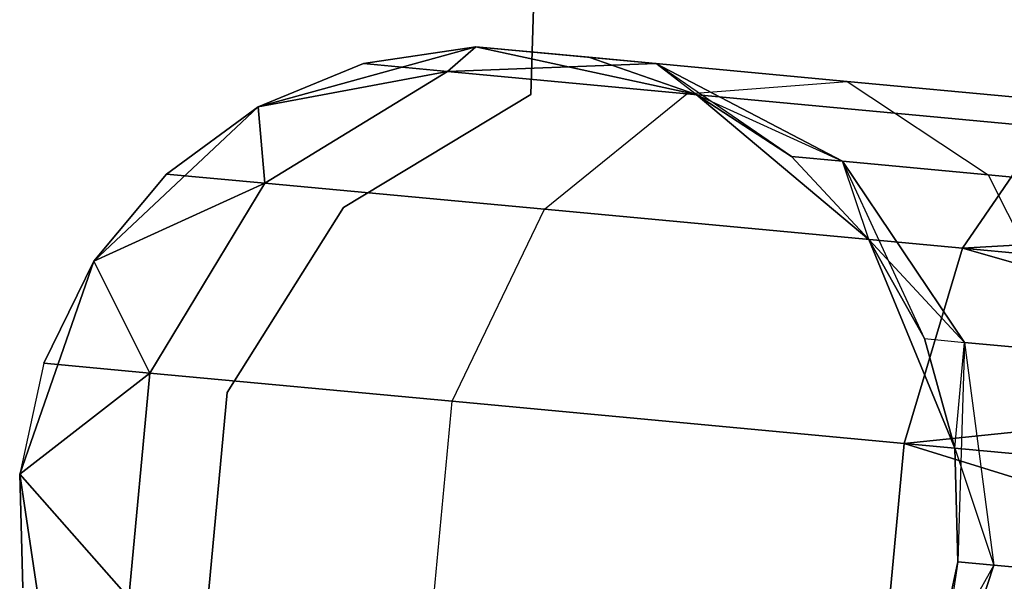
# Model space of a CAD drawing. Extents: x -91 to 91, y -91 to 262.
# Tile 256 of 256: x 59.2 to 61.29, y -5.73 to -4.54. Entities that reach past the tile are written whole.
import ezdxf

# ---------------------------------------------------------------- set-up
doc = ezdxf.new("R2010")
doc.units = 0
doc.header["$LTSCALE"] = 25.4
doc.layers.get('0').update_dxf_attribs({"linetype": 'CONTINUOUS'})

# ---------------------------------------------------------------- blocks, each defined once
blk = doc.blocks.new('ETE0_STL_1')
at = {"color": 0}
for p, q in [((60.4595, 0.9077, 164.5076), (60.2836, -4.697, 164.5076)), ((60.2836, -4.697, 162.5076), (60.4595, 0.9077, 162.5076)), ((60.2836, -4.697, 162.5076), (60.4595, 0.9077, 162.5076)), ((60.4595, 0.9077, 164.5076), (60.2836, -4.697, 164.5076)), ((60.1667, -4.5954, 327.5076), (59.7053, -4.7228, 327.5076)), ((59.7053, -4.7228, 163.5076), (60.1667, -4.5954, 163.5076)), ((60.1667, -4.5954, 327.5076), (59.7053, -4.7228, 327.5076)), ((59.7053, -4.7228, 163.5076), (60.1667, -4.5954, 163.5076)), ((60.1667, -4.5954, 322.0076), (59.9283, -4.6311, 322.0076)), ((59.9283, -4.6311, 322.0076), (60.1667, -4.5954, 327.5076)), ((59.9283, -4.6311, 322.0076), (60.1667, -4.5954, 327.5076)), ((60.1667, -4.5954, 322.0076), (59.9283, -4.6311, 322.0076)), ((60.1667, -4.5954, 168.0076), (59.9283, -4.6311, 168.0076)), ((59.9283, -4.6311, 168.0076), (60.1667, -4.5954, 163.5076)), ((59.9283, -4.6311, 168.0076), (60.1667, -4.5954, 163.5076)), ((60.1667, -4.5954, 168.0076), (59.9283, -4.6311, 168.0076)), ((60.1667, -4.5954, 322.0076), (60.1067, -4.6477, 321.1065)), ((60.1667, -4.5954, 322.0076), (60.1067, -4.6477, 321.1065)), ((60.1067, -4.6477, 168.9087), (60.1667, -4.5954, 168.0076)), ((60.1067, -4.6477, 168.9087), (60.1667, -4.5954, 168.0076)), ((60.6344, -4.6969, 327.5076), (60.1667, -4.5954, 327.5076)), ((60.1667, -4.5954, 163.5076), (60.6344, -4.6969, 163.5076)), ((60.4067, -4.6178, 322.0076), (60.1667, -4.5954, 327.5076)), ((60.6344, -4.6969, 327.5076), (60.1667, -4.5954, 327.5076)), ((60.4067, -4.6178, 322.0076), (60.1667, -4.5954, 327.5076)), ((60.1667, -4.5954, 322.0076), (60.5492, -4.631, 321.2884)), ((60.1667, -4.5954, 322.0076), (60.1667, -4.5954, 327.5076)), ((60.1667, -4.5954, 322.0076), (60.1667, -4.5954, 327.5076)), ((60.1667, -4.5954, 322.0076), (60.5492, -4.631, 321.2884)), ((60.5492, -4.631, 168.7269), (60.1667, -4.5954, 168.0076)), ((60.1667, -4.5954, 163.5076), (60.4067, -4.6178, 168.0076)), ((60.1667, -4.5954, 168.0076), (60.1667, -4.5954, 163.5076)), ((60.5492, -4.631, 168.7269), (60.1667, -4.5954, 168.0076)), ((60.1667, -4.5954, 163.5076), (60.4067, -4.6178, 168.0076)), ((60.1667, -4.5954, 163.5076), (60.6344, -4.6969, 163.5076)), ((60.1667, -4.5954, 168.0076), (60.1667, -4.5954, 163.5076)), ((60.6344, -4.6969, 322.0076), (60.4067, -4.6178, 322.0076)), ((60.4067, -4.6178, 322.0076), (60.6344, -4.6969, 327.5076)), ((60.4067, -4.6178, 322.0076), (60.6344, -4.6969, 327.5076)), ((60.4067, -4.6178, 322.0076), (60.5492, -4.631, 321.2884)), ((60.4067, -4.6178, 322.0076), (60.5492, -4.631, 321.2884)), ((60.6344, -4.6969, 322.0076), (60.4067, -4.6178, 322.0076)), ((60.5492, -4.631, 168.7269), (60.4067, -4.6178, 168.0076)), ((60.6344, -4.6969, 168.0076), (60.4067, -4.6178, 168.0076)), ((60.5492, -4.631, 168.7269), (60.4067, -4.6178, 168.0076)), ((60.4067, -4.6178, 168.0076), (60.6344, -4.6969, 163.5076)), ((60.4067, -4.6178, 168.0076), (60.6344, -4.6969, 163.5076)), ((60.6344, -4.6969, 168.0076), (60.4067, -4.6178, 168.0076)), ((59.9283, -4.6311, 322.0076), (59.7053, -4.7228, 327.5076)), ((59.9283, -4.6311, 322.0076), (59.7053, -4.7228, 322.0076)), ((59.9283, -4.6311, 322.0076), (59.7053, -4.7228, 327.5076)), ((59.9283, -4.6311, 322.0076), (59.7053, -4.7228, 322.0076)), ((59.9283, -4.6311, 168.0076), (59.7053, -4.7228, 168.0076)), ((59.7053, -4.7228, 163.5076), (59.9283, -4.6311, 168.0076)), ((59.9283, -4.6311, 168.0076), (59.7053, -4.7228, 168.0076)), ((59.7053, -4.7228, 163.5076), (59.9283, -4.6311, 168.0076)), ((59.9283, -4.6311, 322.0076), (60.1067, -4.6477, 321.1065)), ((59.9283, -4.6311, 322.0076), (60.1067, -4.6477, 321.1065)), ((60.1067, -4.6477, 168.9087), (59.9283, -4.6311, 168.0076)), ((60.1067, -4.6477, 168.9087), (59.9283, -4.6311, 168.0076)), ((60.5492, -4.631, 321.2884), (60.1067, -4.6477, 321.1065)), ((60.5492, -4.631, 321.2884), (60.1067, -4.6477, 321.1065)), ((60.1067, -4.6477, 168.9087), (60.5492, -4.631, 168.7269)), ((60.1067, -4.6477, 168.9087), (60.5492, -4.631, 168.7269)), ((60.6344, -4.6969, 322.0076), (60.5492, -4.631, 321.2884)), ((60.6344, -4.6969, 322.0076), (60.5492, -4.631, 321.2884)), ((60.9451, -4.8384, 321.4596), (60.5492, -4.631, 321.2884)), ((60.5492, -4.631, 321.2884), (60.9548, -4.6688, 320.6786)), ((60.5492, -4.631, 321.2884), (60.9548, -4.6688, 320.6786)), ((60.9451, -4.8384, 321.4596), (60.5492, -4.631, 321.2884)), ((60.8366, -4.8283, 168.0076), (60.5492, -4.631, 168.7269)), ((60.5492, -4.631, 168.7269), (60.9451, -4.8384, 168.5556)), ((60.8366, -4.8283, 168.0076), (60.5492, -4.631, 168.7269)), ((60.6344, -4.6969, 168.0076), (60.5492, -4.631, 168.7269)), ((60.6344, -4.6969, 168.0076), (60.5492, -4.631, 168.7269)), ((60.9548, -4.6688, 169.3366), (60.5492, -4.631, 168.7269)), ((60.9548, -4.6688, 169.3366), (60.5492, -4.631, 168.7269)), ((60.5492, -4.631, 168.7269), (60.9451, -4.8384, 168.5556)), ((59.7053, -4.7228, 322.0076), (60.1067, -4.6477, 321.1065)), ((59.7053, -4.7228, 322.0076), (60.1067, -4.6477, 321.1065)), ((60.1067, -4.6477, 168.9087), (59.7053, -4.7228, 168.0076)), ((60.1067, -4.6477, 168.9087), (59.7053, -4.7228, 168.0076)), ((60.1067, -4.6477, 321.1065), (59.7191, -4.8847, 320.9558)), ((60.1067, -4.6477, 321.1065), (59.7191, -4.8847, 320.9558)), ((59.7191, -4.8847, 169.0594), (60.1067, -4.6477, 168.9087)), ((59.7191, -4.8847, 169.0594), (60.1067, -4.6477, 168.9087)), ((60.1067, -4.6477, 321.1065), (60.6149, -4.6951, 320.3427)), ((60.1067, -4.6477, 321.1065), (60.6149, -4.6951, 320.3427)), ((60.6149, -4.6951, 169.6726), (60.1067, -4.6477, 168.9087)), ((60.6149, -4.6951, 169.6726), (60.1067, -4.6477, 168.9087)), ((60.6149, -4.6951, 320.3427), (60.9548, -4.6688, 320.6786)), ((60.6149, -4.6951, 320.3427), (60.9548, -4.6688, 320.6786)), ((60.6149, -4.6951, 169.6726), (60.9548, -4.6688, 169.3366)), ((60.6149, -4.6951, 169.6726), (60.9548, -4.6688, 169.3366)), ((60.9548, -4.6688, 320.6786), (61.5619, -4.7254, 320.2712)), ((60.9548, -4.6688, 320.6786), (61.5619, -4.7254, 320.2712)), ((60.9548, -4.6688, 320.6786), (61.2542, -4.8672, 320.9951)), ((60.9548, -4.6688, 320.6786), (61.2542, -4.8672, 320.9951)), ((60.9548, -4.6688, 169.3366), (61.2542, -4.8672, 169.0201)), ((61.5619, -4.7254, 169.744), (60.9548, -4.6688, 169.3366)), ((61.5619, -4.7254, 169.744), (60.9548, -4.6688, 169.3366)), ((60.9548, -4.6688, 169.3366), (61.2542, -4.8672, 169.0201)), ((60.2836, -4.697, 164.5076), (59.8861, -4.9361, 164.5076)), ((59.8861, -4.9361, 162.5076), (60.2836, -4.697, 162.5076)), ((59.8861, -4.9361, 162.5076), (60.2836, -4.697, 162.5076)), ((60.2836, -4.697, 164.5076), (59.8861, -4.9361, 164.5076)), ((60.2836, -4.697, 164.5076), (60.2836, -4.697, 162.5076)), ((60.2836, -4.697, 164.5076), (60.2836, -4.697, 162.5076)), ((60.3124, -4.94, 320.0641), (60.6149, -4.6951, 320.3427)), ((60.3124, -4.94, 320.0641), (60.6149, -4.6951, 320.3427)), ((60.3124, -4.94, 169.9511), (60.6149, -4.6951, 169.6726)), ((60.3124, -4.94, 169.9511), (60.6149, -4.6951, 169.6726)), ((60.6149, -4.6951, 320.3427), (61.3755, -4.766, 319.8322)), ((60.6149, -4.6951, 320.3427), (61.3755, -4.766, 319.8322)), ((61.3755, -4.766, 170.183), (60.6149, -4.6951, 169.6726)), ((61.3755, -4.766, 170.183), (60.6149, -4.6951, 169.6726)), ((61.0014, -5.0042, 327.5076), (60.6344, -4.6969, 327.5076)), ((60.6344, -4.6969, 163.5076), (61.0014, -5.0042, 163.5076)), ((60.8366, -4.8283, 322.0076), (60.6344, -4.6969, 327.5076)), ((61.0014, -5.0042, 327.5076), (60.6344, -4.6969, 327.5076)), ((60.8366, -4.8283, 322.0076), (60.6344, -4.6969, 322.0076)), ((60.6344, -4.6969, 322.0076), (60.6344, -4.6969, 327.5076)), ((60.8366, -4.8283, 322.0076), (60.6344, -4.6969, 327.5076)), ((60.6344, -4.6969, 322.0076), (60.6344, -4.6969, 327.5076)), ((60.6344, -4.6969, 322.0076), (60.9451, -4.8384, 321.4596)), ((60.8366, -4.8283, 322.0076), (60.6344, -4.6969, 322.0076)), ((60.6344, -4.6969, 322.0076), (60.9451, -4.8384, 321.4596)), ((60.8366, -4.8283, 168.0076), (60.6344, -4.6969, 168.0076)), ((60.6344, -4.6969, 163.5076), (60.8366, -4.8283, 168.0076)), ((60.6344, -4.6969, 163.5076), (61.0014, -5.0042, 163.5076)), ((60.6344, -4.6969, 168.0076), (60.6344, -4.6969, 163.5076)), ((60.6344, -4.6969, 168.0076), (60.6344, -4.6969, 163.5076)), ((60.8366, -4.8283, 168.0076), (60.6344, -4.6969, 168.0076)), ((60.6344, -4.6969, 163.5076), (60.8366, -4.8283, 168.0076)), ((59.7053, -4.7228, 327.5076), (59.3561, -5.0501, 327.5076)), ((59.3561, -5.0501, 163.5076), (59.7053, -4.7228, 163.5076)), ((59.7053, -4.7228, 327.5076), (59.3561, -5.0501, 327.5076)), ((59.3561, -5.0501, 163.5076), (59.7053, -4.7228, 163.5076)), ((59.7053, -4.7228, 322.0076), (59.5108, -4.8653, 322.0076)), ((59.5108, -4.8653, 322.0076), (59.7053, -4.7228, 327.5076)), ((59.5108, -4.8653, 322.0076), (59.7053, -4.7228, 327.5076)), ((59.7053, -4.7228, 322.0076), (59.5108, -4.8653, 322.0076)), ((59.7053, -4.7228, 168.0076), (59.5108, -4.8653, 168.0076)), ((59.5108, -4.8653, 168.0076), (59.7053, -4.7228, 163.5076)), ((59.5108, -4.8653, 168.0076), (59.7053, -4.7228, 163.5076)), ((59.7053, -4.7228, 168.0076), (59.5108, -4.8653, 168.0076)), ((59.7053, -4.7228, 322.0076), (59.7053, -4.7228, 327.5076)), ((59.7053, -4.7228, 322.0076), (59.7053, -4.7228, 327.5076)), ((59.7053, -4.7228, 322.0076), (59.7191, -4.8847, 320.9558)), ((59.7053, -4.7228, 322.0076), (59.7191, -4.8847, 320.9558)), ((59.7191, -4.8847, 169.0594), (59.7053, -4.7228, 168.0076)), ((59.7191, -4.8847, 169.0594), (59.7053, -4.7228, 168.0076)), ((59.7053, -4.7228, 168.0076), (59.7053, -4.7228, 163.5076)), ((59.7053, -4.7228, 168.0076), (59.7053, -4.7228, 163.5076)), ((61.2002, -5.0227, 319.4683), (61.3755, -4.766, 319.8322)), ((61.2002, -5.0227, 319.4683), (61.3755, -4.766, 319.8322)), ((61.3755, -4.766, 170.183), (61.2002, -5.0227, 170.5469)), ((61.3755, -4.766, 170.183), (61.2002, -5.0227, 170.5469)), ((61.0014, -5.0042, 322.0076), (60.8366, -4.8283, 322.0076)), ((60.8366, -4.8283, 322.0076), (61.0014, -5.0042, 327.5076)), ((60.8366, -4.8283, 322.0076), (61.0014, -5.0042, 327.5076)), ((60.8366, -4.8283, 322.0076), (60.9451, -4.8384, 321.4596)), ((60.8366, -4.8283, 322.0076), (60.9451, -4.8384, 321.4596)), ((61.0014, -5.0042, 322.0076), (60.8366, -4.8283, 322.0076)), ((60.9451, -4.8384, 168.5556), (60.8366, -4.8283, 168.0076)), ((61.0014, -5.0042, 168.0076), (60.8366, -4.8283, 168.0076)), ((60.9451, -4.8384, 168.5556), (60.8366, -4.8283, 168.0076)), ((60.8366, -4.8283, 168.0076), (61.0014, -5.0042, 163.5076)), ((60.8366, -4.8283, 168.0076), (61.0014, -5.0042, 163.5076)), ((61.0014, -5.0042, 168.0076), (60.8366, -4.8283, 168.0076)), ((60.9451, -4.8384, 321.4596), (61.2542, -4.8672, 320.9951)), ((60.9451, -4.8384, 321.4596), (61.2542, -4.8672, 320.9951)), ((60.9451, -4.8384, 321.4596), (61.2038, -5.2223, 321.5811)), ((61.0014, -5.0042, 322.0076), (60.9451, -4.8384, 321.4596)), ((61.0014, -5.0042, 322.0076), (60.9451, -4.8384, 321.4596)), ((60.9451, -4.8384, 321.4596), (61.2038, -5.2223, 321.5811)), ((61.2542, -4.8672, 169.0201), (60.9451, -4.8384, 168.5556)), ((61.2542, -4.8672, 169.0201), (60.9451, -4.8384, 168.5556)), ((61.2038, -5.2223, 168.4341), (60.9451, -4.8384, 168.5556)), ((61.1193, -5.2145, 168.0076), (60.9451, -4.8384, 168.5556)), ((61.2038, -5.2223, 168.4341), (60.9451, -4.8384, 168.5556)), ((61.1193, -5.2145, 168.0076), (60.9451, -4.8384, 168.5556)), ((61.0014, -5.0042, 168.0076), (60.9451, -4.8384, 168.5556)), ((61.0014, -5.0042, 168.0076), (60.9451, -4.8384, 168.5556)), ((59.5108, -4.8653, 322.0076), (59.3561, -5.0501, 327.5076)), ((59.5108, -4.8653, 322.0076), (59.3561, -5.0501, 322.0076)), ((59.5108, -4.8653, 322.0076), (59.3561, -5.0501, 327.5076)), ((59.5108, -4.8653, 322.0076), (59.3561, -5.0501, 322.0076)), ((59.5108, -4.8653, 168.0076), (59.3561, -5.0501, 168.0076)), ((59.3561, -5.0501, 163.5076), (59.5108, -4.8653, 168.0076)), ((59.5108, -4.8653, 168.0076), (59.3561, -5.0501, 168.0076)), ((59.3561, -5.0501, 163.5076), (59.5108, -4.8653, 168.0076)), ((59.5108, -4.8653, 322.0076), (59.7191, -4.8847, 320.9558)), ((59.5108, -4.8653, 322.0076), (59.7191, -4.8847, 320.9558)), ((59.7191, -4.8847, 169.0594), (59.5108, -4.8653, 168.0076)), ((59.7191, -4.8847, 169.0594), (59.5108, -4.8653, 168.0076)), ((61.2542, -4.8672, 320.9951), (61.7167, -4.9103, 320.6847)), ((61.2542, -4.8672, 320.9951), (61.7167, -4.9103, 320.6847)), ((61.2542, -4.8672, 320.9951), (61.4444, -5.2447, 321.2195)), ((61.2542, -4.8672, 320.9951), (61.4444, -5.2447, 321.2195)), ((61.2542, -4.8672, 169.0201), (61.4444, -5.2447, 168.7957)), ((61.7167, -4.9103, 169.3306), (61.2542, -4.8672, 169.0201)), ((61.7167, -4.9103, 169.3306), (61.2542, -4.8672, 169.0201)), ((61.2542, -4.8672, 169.0201), (61.4444, -5.2447, 168.7957)), ((59.3561, -5.0501, 322.0076), (59.7191, -4.8847, 320.9558)), ((59.3561, -5.0501, 322.0076), (59.7191, -4.8847, 320.9558)), ((59.7191, -4.8847, 169.0594), (59.3561, -5.0501, 168.0076)), ((59.7191, -4.8847, 169.0594), (59.3561, -5.0501, 168.0076)), ((59.7191, -4.8847, 320.9558), (59.4752, -5.2876, 320.8707)), ((59.7191, -4.8847, 320.9558), (59.4752, -5.2876, 320.8707)), ((59.4752, -5.2876, 169.1445), (59.7191, -4.8847, 169.0594)), ((59.4752, -5.2876, 169.1445), (59.7191, -4.8847, 169.0594)), ((59.7191, -4.8847, 320.9558), (60.3124, -4.94, 320.0641)), ((59.7191, -4.8847, 320.9558), (60.3124, -4.94, 320.0641)), ((60.3124, -4.94, 169.9511), (59.7191, -4.8847, 169.0594)), ((60.3124, -4.94, 169.9511), (59.7191, -4.8847, 169.0594)), ((59.8861, -4.9361, 164.5076), (59.6392, -5.3288, 164.5076)), ((59.6392, -5.3288, 162.5076), (59.8861, -4.9361, 162.5076)), ((59.6392, -5.3288, 162.5076), (59.8861, -4.9361, 162.5076)), ((59.8861, -4.9361, 164.5076), (59.6392, -5.3288, 164.5076)), ((59.8861, -4.9361, 164.5076), (59.8861, -4.9361, 162.5076)), ((59.8861, -4.9361, 164.5076), (59.8861, -4.9361, 162.5076)), ((60.1164, -5.3474, 319.9068), (60.3124, -4.94, 320.0641)), ((60.1164, -5.3474, 319.9068), (60.3124, -4.94, 320.0641)), ((60.1164, -5.3474, 170.1084), (60.3124, -4.94, 169.9511)), ((60.1164, -5.3474, 170.1084), (60.3124, -4.94, 169.9511)), ((60.3124, -4.94, 320.0641), (61.2002, -5.0227, 319.4683)), ((60.3124, -4.94, 320.0641), (61.2002, -5.0227, 319.4683)), ((61.2002, -5.0227, 170.5469), (60.3124, -4.94, 169.9511)), ((61.2002, -5.0227, 170.5469), (60.3124, -4.94, 169.9511)), ((61.2002, -5.0227, 319.4683), (62.2623, -4.9612, 319.4395)), ((61.2002, -5.0227, 319.4683), (62.2623, -4.9612, 319.4395)), ((62.2623, -4.9612, 170.5757), (61.2002, -5.0227, 170.5469)), ((62.2623, -4.9612, 170.5757), (61.2002, -5.0227, 170.5469)), ((61.1835, -5.4468, 327.5076), (61.0014, -5.0042, 327.5076)), ((61.0014, -5.0042, 163.5076), (61.1835, -5.4468, 163.5076)), ((61.1193, -5.2145, 322.0076), (61.0014, -5.0042, 327.5076)), ((61.1835, -5.4468, 327.5076), (61.0014, -5.0042, 327.5076)), ((61.1193, -5.2145, 322.0076), (61.0014, -5.0042, 322.0076)), ((61.0014, -5.0042, 322.0076), (61.0014, -5.0042, 327.5076)), ((61.1193, -5.2145, 322.0076), (61.0014, -5.0042, 327.5076)), ((61.0014, -5.0042, 322.0076), (61.0014, -5.0042, 327.5076)), ((61.0014, -5.0042, 322.0076), (61.2038, -5.2223, 321.5811)), ((61.0014, -5.0042, 322.0076), (61.2038, -5.2223, 321.5811)), ((61.1193, -5.2145, 322.0076), (61.0014, -5.0042, 322.0076)), ((61.1193, -5.2145, 168.0076), (61.0014, -5.0042, 168.0076)), ((61.0014, -5.0042, 163.5076), (61.1193, -5.2145, 168.0076)), ((61.0014, -5.0042, 163.5076), (61.1835, -5.4468, 163.5076)), ((61.0014, -5.0042, 168.0076), (61.0014, -5.0042, 163.5076)), ((61.0014, -5.0042, 168.0076), (61.0014, -5.0042, 163.5076)), ((61.1193, -5.2145, 168.0076), (61.0014, -5.0042, 168.0076)), ((61.0014, -5.0042, 163.5076), (61.1193, -5.2145, 168.0076)), ((61.0761, -5.4368, 319.2628), (61.2002, -5.0227, 319.4683)), ((61.0761, -5.4368, 319.2628), (61.2002, -5.0227, 319.4683)), ((61.2002, -5.0227, 170.5469), (61.0761, -5.4368, 170.7524)), ((61.2002, -5.0227, 170.5469), (61.0761, -5.4368, 170.7524)), ((61.2002, -5.0227, 319.4683), (62.2291, -5.3179, 319.1222)), ((61.2002, -5.0227, 319.4683), (62.2291, -5.3179, 319.1222)), ((61.2002, -5.0227, 319.4683), (62.2475, -5.1203, 319.2591)), ((61.2002, -5.0227, 319.4683), (62.2475, -5.1203, 319.2591)), ((62.2291, -5.3179, 170.8931), (61.2002, -5.0227, 170.5469)), ((62.2475, -5.1203, 170.7561), (61.2002, -5.0227, 170.5469)), ((62.2291, -5.3179, 170.8931), (61.2002, -5.0227, 170.5469)), ((62.2475, -5.1203, 170.7561), (61.2002, -5.0227, 170.5469)), ((59.3561, -5.0501, 327.5076), (59.1989, -5.5022, 327.5076)), ((59.1989, -5.5022, 163.5076), (59.3561, -5.0501, 163.5076)), ((59.3561, -5.0501, 327.5076), (59.1989, -5.5022, 327.5076)), ((59.1989, -5.5022, 163.5076), (59.3561, -5.0501, 163.5076)), ((59.3561, -5.0501, 322.0076), (59.25, -5.2666, 322.0076)), ((59.25, -5.2666, 322.0076), (59.3561, -5.0501, 327.5076)), ((59.25, -5.2666, 322.0076), (59.3561, -5.0501, 327.5076)), ((59.3561, -5.0501, 322.0076), (59.25, -5.2666, 322.0076)), ((59.3561, -5.0501, 168.0076), (59.25, -5.2666, 168.0076)), ((59.25, -5.2666, 168.0076), (59.3561, -5.0501, 163.5076)), ((59.25, -5.2666, 168.0076), (59.3561, -5.0501, 163.5076)), ((59.3561, -5.0501, 168.0076), (59.25, -5.2666, 168.0076)), ((59.3561, -5.0501, 322.0076), (59.3561, -5.0501, 327.5076)), ((59.3561, -5.0501, 322.0076), (59.3561, -5.0501, 327.5076)), ((59.3561, -5.0501, 322.0076), (59.4752, -5.2876, 320.8707)), ((59.3561, -5.0501, 322.0076), (59.4752, -5.2876, 320.8707)), ((59.4752, -5.2876, 169.1445), (59.3561, -5.0501, 168.0076)), ((59.4752, -5.2876, 169.1445), (59.3561, -5.0501, 168.0076)), ((59.3561, -5.0501, 168.0076), (59.3561, -5.0501, 163.5076)), ((59.3561, -5.0501, 168.0076), (59.3561, -5.0501, 163.5076)), ((61.1835, -5.4468, 322.0076), (61.1193, -5.2145, 322.0076)), ((61.1193, -5.2145, 322.0076), (61.1835, -5.4468, 327.5076)), ((61.1193, -5.2145, 322.0076), (61.1835, -5.4468, 327.5076)), ((61.1193, -5.2145, 322.0076), (61.2038, -5.2223, 321.5811)), ((61.1193, -5.2145, 322.0076), (61.2038, -5.2223, 321.5811)), ((61.1835, -5.4468, 322.0076), (61.1193, -5.2145, 322.0076)), ((61.1835, -5.4468, 168.0076), (61.1193, -5.2145, 168.0076)), ((61.1193, -5.2145, 168.0076), (61.2038, -5.2223, 168.4341)), ((61.1193, -5.2145, 168.0076), (61.2038, -5.2223, 168.4341)), ((61.1193, -5.2145, 168.0076), (61.1835, -5.4468, 163.5076)), ((61.1193, -5.2145, 168.0076), (61.1835, -5.4468, 163.5076)), ((61.1835, -5.4468, 168.0076), (61.1193, -5.2145, 168.0076)), ((61.1835, -5.4468, 322.0076), (61.2038, -5.2223, 321.5811)), ((61.1835, -5.4468, 322.0076), (61.2038, -5.2223, 321.5811)), ((61.1835, -5.4468, 168.0076), (61.2038, -5.2223, 168.4341)), ((61.1835, -5.4468, 168.0076), (61.2038, -5.2223, 168.4341)), ((61.2038, -5.2223, 168.4341), (61.1903, -5.6878, 168.0076)), ((61.2038, -5.2223, 168.4341), (61.1903, -5.6878, 168.0076)), ((61.2038, -5.2223, 321.5811), (61.4444, -5.2447, 321.2195)), ((61.2038, -5.2223, 321.5811), (61.4444, -5.2447, 321.2195)), ((61.2038, -5.2223, 321.5811), (61.266, -5.6949, 321.6249)), ((61.2038, -5.2223, 321.5811), (61.266, -5.6949, 321.6249)), ((61.4444, -5.2447, 168.7957), (61.2038, -5.2223, 168.4341)), ((61.2038, -5.2223, 168.4341), (61.266, -5.6949, 168.3903)), ((61.4444, -5.2447, 168.7957), (61.2038, -5.2223, 168.4341)), ((61.2038, -5.2223, 168.4341), (61.266, -5.6949, 168.3903)), ((59.25, -5.2666, 322.0076), (59.1989, -5.5022, 327.5076)), ((59.25, -5.2666, 322.0076), (59.1989, -5.5022, 327.5076)), ((59.25, -5.2666, 322.0076), (59.1989, -5.5022, 322.0076)), ((59.25, -5.2666, 322.0076), (59.1989, -5.5022, 322.0076)), ((59.25, -5.2666, 168.0076), (59.1989, -5.5022, 168.0076)), ((59.25, -5.2666, 168.0076), (59.1989, -5.5022, 168.0076)), ((59.25, -5.2666, 168.0076), (59.1989, -5.5022, 163.5076)), ((59.25, -5.2666, 168.0076), (59.1989, -5.5022, 163.5076)), ((59.25, -5.2666, 322.0076), (59.4752, -5.2876, 320.8707)), ((59.25, -5.2666, 322.0076), (59.4752, -5.2876, 320.8707)), ((59.4752, -5.2876, 169.1445), (59.25, -5.2666, 168.0076)), ((59.4752, -5.2876, 169.1445), (59.25, -5.2666, 168.0076)), ((59.1989, -5.5022, 322.0076), (59.4752, -5.2876, 320.8707)), ((59.1989, -5.5022, 322.0076), (59.4752, -5.2876, 320.8707)), ((59.4752, -5.2876, 169.1445), (59.1989, -5.5022, 168.0076)), ((59.4752, -5.2876, 169.1445), (59.1989, -5.5022, 168.0076)), ((59.4752, -5.2876, 320.8707), (59.4308, -5.7642, 320.8707)), ((59.4752, -5.2876, 320.8707), (59.4308, -5.7642, 320.8707)), ((59.4308, -5.7642, 169.1445), (59.4752, -5.2876, 169.1445)), ((59.4308, -5.7642, 169.1445), (59.4752, -5.2876, 169.1445)), ((59.4752, -5.2876, 320.8707), (60.1164, -5.3474, 319.9068)), ((59.4752, -5.2876, 320.8707), (60.1164, -5.3474, 319.9068)), ((60.1164, -5.3474, 170.1084), (59.4752, -5.2876, 169.1445)), ((60.1164, -5.3474, 170.1084), (59.4752, -5.2876, 169.1445)), ((61.0761, -5.4368, 319.2628), (62.2291, -5.3179, 319.1222)), ((61.0761, -5.4368, 319.2628), (62.2291, -5.3179, 319.1222)), ((62.2291, -5.3179, 170.8931), (61.0761, -5.4368, 170.7524)), ((62.2291, -5.3179, 170.8931), (61.0761, -5.4368, 170.7524)), ((59.6392, -5.3288, 164.5076), (59.5961, -5.7907, 164.5076)), ((59.5961, -5.7907, 162.5076), (59.6392, -5.3288, 162.5076)), ((59.5961, -5.7907, 162.5076), (59.6392, -5.3288, 162.5076)), ((59.6392, -5.3288, 164.5076), (59.5961, -5.7907, 164.5076)), ((59.6392, -5.3288, 164.5076), (59.6392, -5.3288, 162.5076)), ((59.6392, -5.3288, 164.5076), (59.6392, -5.3288, 162.5076)), ((60.072, -5.8239, 319.9068), (60.1164, -5.3474, 319.9068)), ((60.072, -5.8239, 319.9068), (60.1164, -5.3474, 319.9068)), ((60.072, -5.8239, 170.1084), (60.1164, -5.3474, 170.1084)), ((60.072, -5.8239, 170.1084), (60.1164, -5.3474, 170.1084)), ((60.1164, -5.3474, 319.9068), (61.0761, -5.4368, 319.2628)), ((60.1164, -5.3474, 319.9068), (61.0761, -5.4368, 319.2628)), ((61.0761, -5.4368, 170.7524), (60.1164, -5.3474, 170.1084)), ((61.0761, -5.4368, 170.7524), (60.1164, -5.3474, 170.1084)), ((61.0317, -5.9134, 319.2628), (61.0761, -5.4368, 319.2628)), ((61.0317, -5.9134, 319.2628), (61.0761, -5.4368, 319.2628)), ((61.0761, -5.4368, 170.7524), (61.0317, -5.9134, 170.7524)), ((61.0761, -5.4368, 170.7524), (61.0317, -5.9134, 170.7524)), ((61.0761, -5.4368, 319.2628), (62.1859, -5.7806, 319.0076)), ((61.0761, -5.4368, 319.2628), (62.1859, -5.7806, 319.0076)), ((61.0761, -5.4368, 319.2628), (62.2081, -5.5423, 319.0367)), ((61.0761, -5.4368, 319.2628), (62.2081, -5.5423, 319.0367)), ((62.1859, -5.7806, 171.0076), (61.0761, -5.4368, 170.7524)), ((62.2081, -5.5423, 170.9785), (61.0761, -5.4368, 170.7524)), ((62.1859, -5.7806, 171.0076), (61.0761, -5.4368, 170.7524)), ((62.2081, -5.5423, 170.9785), (61.0761, -5.4368, 170.7524)), ((61.1903, -5.6878, 327.5076), (61.1835, -5.4468, 327.5076)), ((61.1835, -5.4468, 163.5076), (61.1903, -5.6878, 163.5076)), ((61.1903, -5.6878, 322.0076), (61.1835, -5.4468, 322.0076)), ((61.1835, -5.4468, 322.0076), (61.1835, -5.4468, 327.5076)), ((61.1903, -5.6878, 327.5076), (61.1835, -5.4468, 327.5076)), ((61.1835, -5.4468, 322.0076), (61.1835, -5.4468, 327.5076)), ((61.1835, -5.4468, 322.0076), (61.266, -5.6949, 321.6249)), ((61.1835, -5.4468, 322.0076), (61.266, -5.6949, 321.6249)), ((61.1903, -5.6878, 322.0076), (61.1835, -5.4468, 322.0076)), ((61.1903, -5.6878, 168.0076), (61.1835, -5.4468, 168.0076)), ((61.1835, -5.4468, 168.0076), (61.1835, -5.4468, 163.5076)), ((61.1835, -5.4468, 168.0076), (61.1835, -5.4468, 163.5076)), ((61.1903, -5.6878, 168.0076), (61.1835, -5.4468, 168.0076)), ((61.1835, -5.4468, 163.5076), (61.1903, -5.6878, 163.5076)), ((59.1989, -5.5022, 327.5076), (59.2698, -5.9755, 327.5076)), ((59.2698, -5.9755, 163.5076), (59.1989, -5.5022, 163.5076)), ((59.1989, -5.5022, 327.5076), (59.2698, -5.9755, 327.5076)), ((59.1989, -5.5022, 327.5076), (59.2056, -5.7432, 322.0076)), ((59.1989, -5.5022, 322.0076), (59.1989, -5.5022, 327.5076)), ((59.1989, -5.5022, 322.0076), (59.1989, -5.5022, 327.5076)), ((59.1989, -5.5022, 322.0076), (59.2056, -5.7432, 322.0076)), ((59.1989, -5.5022, 327.5076), (59.2056, -5.7432, 322.0076)), ((59.1989, -5.5022, 322.0076), (59.2056, -5.7432, 322.0076)), ((59.1989, -5.5022, 322.0076), (59.4308, -5.7642, 320.8707)), ((59.1989, -5.5022, 322.0076), (59.4308, -5.7642, 320.8707)), ((59.4308, -5.7642, 169.1445), (59.1989, -5.5022, 168.0076)), ((59.1989, -5.5022, 168.0076), (59.2056, -5.7432, 168.0076)), ((59.4308, -5.7642, 169.1445), (59.1989, -5.5022, 168.0076)), ((59.2698, -5.9755, 163.5076), (59.1989, -5.5022, 163.5076)), ((59.2056, -5.7432, 168.0076), (59.1989, -5.5022, 163.5076)), ((59.1989, -5.5022, 168.0076), (59.2056, -5.7432, 168.0076)), ((59.1989, -5.5022, 168.0076), (59.1989, -5.5022, 163.5076)), ((59.2056, -5.7432, 168.0076), (59.1989, -5.5022, 163.5076)), ((59.1989, -5.5022, 168.0076), (59.1989, -5.5022, 163.5076)), ((61.1903, -5.6878, 322.0076), (61.1175, -6.1478, 321.5811)), ((61.1903, -5.6878, 322.0076), (61.1175, -6.1478, 321.5811)), ((61.1175, -6.1478, 321.5811), (61.266, -5.6949, 321.6249)), ((61.1175, -6.1478, 321.5811), (61.266, -5.6949, 321.6249)), ((61.266, -5.6949, 168.3903), (61.1175, -6.1478, 168.4341)), ((61.266, -5.6949, 168.3903), (61.1175, -6.1478, 168.4341)), ((61.1391, -5.9234, 327.5076), (61.1903, -5.6878, 327.5076)), ((61.1903, -5.6878, 163.5076), (61.1391, -5.9234, 163.5076)), ((61.1391, -5.9234, 322.0076), (61.1903, -5.6878, 322.0076)), ((61.1391, -5.9234, 327.5076), (61.1903, -5.6878, 327.5076)), ((61.1391, -5.9234, 322.0076), (61.1903, -5.6878, 322.0076)), ((61.1391, -5.9234, 168.0076), (61.1903, -5.6878, 168.0076)), ((61.1391, -5.9234, 168.0076), (61.1903, -5.6878, 168.0076)), ((61.1903, -5.6878, 163.5076), (61.1391, -5.9234, 163.5076)), ((61.266, -5.6949, 168.3903), (61.1391, -5.9234, 168.0076)), ((61.266, -5.6949, 168.3903), (61.1391, -5.9234, 168.0076)), ((61.1903, -5.6878, 322.0076), (61.1903, -5.6878, 327.5076)), ((61.1903, -5.6878, 322.0076), (61.1903, -5.6878, 327.5076)), ((61.266, -5.6949, 321.6249), (61.1903, -5.6878, 322.0076)), ((61.266, -5.6949, 321.6249), (61.1903, -5.6878, 322.0076)), ((61.1903, -5.6878, 168.0076), (61.266, -5.6949, 168.3903)), ((61.1903, -5.6878, 168.0076), (61.266, -5.6949, 168.3903)), ((61.1903, -5.6878, 168.0076), (61.1903, -5.6878, 163.5076)), ((61.1903, -5.6878, 168.0076), (61.1903, -5.6878, 163.5076)), ((61.4819, -5.715, 321.3005), (61.266, -5.6949, 321.6249)), ((61.4819, -5.715, 321.3005), (61.266, -5.6949, 321.6249)), ((61.266, -5.6949, 168.3903), (61.4819, -5.715, 168.7147)), ((61.266, -5.6949, 168.3903), (61.4819, -5.715, 168.7147))]:
    blk.add_line(p, q, dxfattribs=at)

msp = doc.modelspace()

# ---------------------------------------------------------------- block references
at = {"color": 253}
msp.add_blockref('ETE0_STL_1', (0, 0), dxfattribs=at)

doc.saveas('drawing.dxf')
